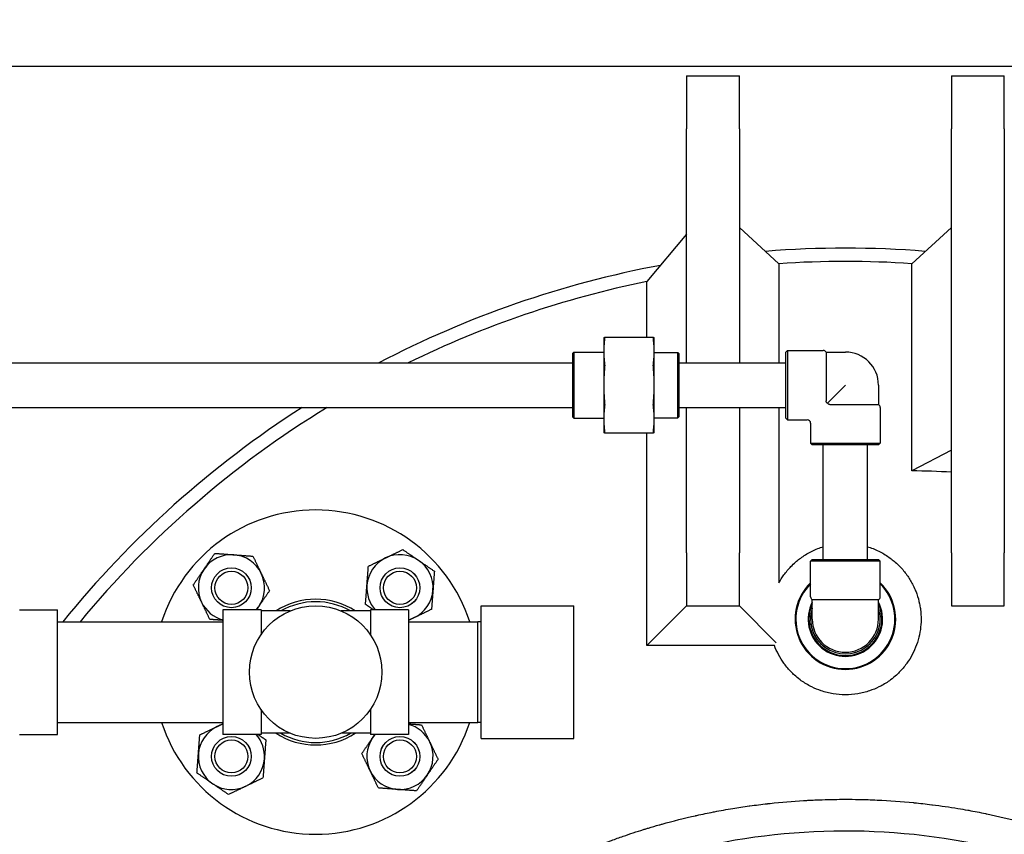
# Model space of a CAD drawing. Header units: inches. Extents: x 18 to 846, y -44 to 561.
# Tile 109 of 256: x 120 to 138, y 241 to 256. Entities that reach past the tile are written whole.
import ezdxf

# ---------------------------------------------------------------- set-up
doc = ezdxf.new("R2010")
doc.units = ezdxf.units.IN
doc.header["$LTSCALE"] = 24
doc.header["$MEASUREMENT"] = 0
doc.layers.add('Dimension (ANSI)', color=7, linetype='Continuous', lineweight=25)
doc.layers.add('Visible (ANSI)', color=7, linetype='Continuous', lineweight=30)
doc.styles.add('Note Text (ANSI)', font='tahoma.ttf')
doc.dimstyles.new('SB Fraction-16 (ANSI)', dxfattribs={"dimscale": 24, "dimtxt": 0.125, "dimasz": 0.098425, "dimexe": 0.125, "dimexo": 0.0625, "dimgap": 0.031496, "dimtad": 0, "dimtih": 1, "dimtoh": 1, "dimdec": 4, "dimrnd": 1e-08, "dimzin": 0, "dimdsep": 46, "dimlunit": 5, "dimtxsty": 'Note Text (ANSI)', "dimcen": 0.09, "dimdle": 0.393701, "dimclrd": 256, "dimclre": 256, "dimclrt": 256, "dimadec": 0, "dimazin": 3, "dimtfac": 0.96, "dimtofl": 0, "dimtmove": 0, "dimatfit": 3, "dimfxl": 1, "dimfrac": 2, "dimtolj": 1, "dimtzin": 12, "dimlwd": -1, "dimlwe": -1, "dimarcsym": 0})

# ---------------------------------------------------------------- blocks, each defined once
blk = doc.blocks.new('*D15')
at = {"layer": 'Defpoints', "color": 0, "transparency": 16777216}
for p in [(120.789, 378.582), (45.556, 94.87), (90.664, 94.87)]:
    blk.add_point(p, dxfattribs=at)
at = {"layer": 'Dimension (ANSI)', "transparency": 16777216}
for p, q in [((119.289, 378.582), (42.556, 378.582)), ((45.556, 376.219), (45.556, 240.375)), ((45.556, 97.232), (45.556, 235.076)), ((89.164, 94.87), (42.556, 94.87))]:
    blk.add_line(p, q, dxfattribs=at)
for points in [[(45.162, 376.219), (45.95, 376.219), (45.556, 378.582)], [(45.162, 97.232), (45.95, 97.232), (45.556, 94.87)]]:
    blk.add_solid(points, dxfattribs=at)
at = {"layer": 'Dimension (ANSI)', "transparency": 16777216, "insert": (36.416, 239.62), "char_height": 3, "attachment_point": 1, "style": 'Note Text (ANSI)'}
blk.add_mtext('\\A1;283 11/16', dxfattribs=at)

msp = doc.modelspace()

# ---------------------------------------------------------------- linework, layer by layer
at = {"layer": 'Visible (ANSI)'}
for p, q in [((111.16374, 255.0815), (159.16374, 255.0815)), ((132.16374, 254.894), (132.16374, 253.894)), ((132.16374, 254.894), (133.16374, 254.894)), ((133.16374, 253.894), (133.16374, 254.894)), ((137.16374, 254.894), (137.16374, 253.894)), ((137.16374, 254.894), (138.16374, 254.894)), ((138.16374, 253.894), (138.16374, 254.894)), ((132.16374, 249.479), (132.16374, 253.894)), ((133.16374, 253.894), (133.16374, 249.479)), ((137.16374, 245.894), (137.16374, 253.894)), ((138.16374, 253.894), (138.16374, 245.894)), ((132.16374, 251.90709), (131.41851, 251.01615)), ((133.16374, 252.03644), (133.90897, 251.35197)), ((137.16374, 252.03574), (136.41951, 251.3519)), ((136.41951, 247.44432), (136.41951, 251.3519)), ((131.41851, 249.95902), (131.41851, 251.01615)), ((130.60224, 249.959), (130.60224, 249.6954)), ((131.53986, 249.959), (130.61712, 249.959)), ((131.55474, 249.6954), (131.55474, 249.959)), ((130.01874, 249.66317), (130.03958, 249.684)), ((130.01874, 248.45484), (130.01874, 249.66317)), ((130.03958, 249.684), (130.03958, 248.434)), ((130.03958, 249.684), (130.60224, 249.684)), ((130.60224, 249.6954), (130.60224, 249.059)), ((131.55474, 249.059), (131.55474, 249.6954)), ((131.55474, 249.67775), (131.99791, 249.67775)), ((131.99791, 248.44025), (131.99791, 249.67775)), ((132.01874, 249.65692), (131.99791, 249.67775)), ((132.01874, 249.65692), (132.01874, 248.46109)), ((134.03874, 249.684), (134.06999, 249.71525)), ((134.03874, 248.434), (134.03874, 249.684)), ((134.06999, 249.71525), (134.06999, 248.40275)), ((134.06999, 249.71525), (134.74424, 249.71525)), ((134.79837, 249.684), (134.79837, 248.76258)), ((134.79837, 249.684), (135.16374, 249.684)), ((115.09924, 249.479), (130.01874, 249.479)), ((132.01874, 249.479), (134.03874, 249.479)), ((130.60224, 249.059), (130.60224, 248.42261)), ((131.55474, 248.42261), (131.55474, 249.059)), ((135.16374, 249.059), (134.82436, 248.71962)), ((135.78874, 249.059), (135.78874, 248.69363)), ((115.09924, 248.639), (130.01874, 248.639)), ((132.01874, 248.639), (134.03874, 248.639)), ((132.16374, 245.894), (132.16374, 248.639)), ((133.16374, 248.639), (133.16374, 245.894)), ((133.90897, 248.639), (133.90897, 245.32759)), ((134.86732, 248.69363), (135.78874, 248.69363)), ((135.81999, 248.6395), (135.81999, 247.96525)), ((130.01874, 248.45484), (130.03958, 248.434)), ((130.03958, 248.434), (130.60224, 248.434)), ((130.60224, 248.42261), (130.60224, 248.159)), ((131.55474, 248.44025), (131.99791, 248.44025)), ((131.55474, 248.159), (131.55474, 248.42261)), ((132.01874, 248.46109), (131.99791, 248.44025)), ((134.03874, 248.434), (134.06999, 248.40275)), ((134.06999, 248.40275), (134.44499, 248.40275)), ((134.50749, 248.34025), (134.50749, 247.96525)), ((130.61712, 248.159), (131.53986, 248.159)), ((131.41851, 244.14877), (131.41851, 248.15902)), ((134.50749, 247.96525), (135.81999, 247.96525)), ((134.53874, 247.934), (134.50749, 247.96525)), ((135.78874, 247.934), (135.81999, 247.96525)), ((135.78874, 247.934), (134.53874, 247.934)), ((134.74374, 245.769), (134.74374, 247.934)), ((135.58374, 245.769), (135.58374, 247.934)), ((137.16374, 247.83538), (136.41951, 247.44432)), ((132.16374, 245.894), (132.16374, 244.894)), ((133.16374, 244.894), (133.16374, 245.894)), ((134.53874, 245.769), (134.50749, 245.73775)), ((135.81999, 245.73775), (134.50749, 245.73775)), ((134.50749, 245.0635), (134.50749, 245.73775)), ((134.53874, 245.769), (135.78874, 245.769)), ((135.78874, 245.769), (135.81999, 245.73775)), ((135.81999, 245.0635), (135.81999, 245.73775)), ((137.16374, 245.894), (137.16374, 244.894)), ((138.16374, 244.894), (138.16374, 245.894)), ((135.78874, 245.00938), (134.53874, 245.00938)), ((134.53874, 244.644), (134.53874, 245.00938)), ((135.78874, 244.644), (135.78874, 245.00938)), ((119.57074, 244.8195), (120.28874, 244.8195)), ((120.28874, 242.4685), (120.28874, 244.8195)), ((123.41374, 244.8195), (123.41374, 242.4685)), ((124.13174, 244.8195), (123.41374, 244.8195)), ((124.13174, 244.8195), (124.13174, 244.34932)), ((124.68214, 244.7975), (124.13174, 244.7975)), ((126.19574, 244.7975), (125.64534, 244.7975)), ((126.19574, 244.8195), (126.19574, 244.34932)), ((126.91374, 244.8195), (126.19574, 244.8195)), ((126.91374, 244.8195), (126.91374, 242.4685)), ((128.28874, 242.394), (128.28874, 244.894)), ((128.28874, 244.894), (130.03874, 244.894)), ((130.03874, 242.394), (130.03874, 244.894)), ((132.16374, 244.894), (131.41851, 244.14877)), ((132.16374, 244.894), (133.16374, 244.894)), ((133.16374, 244.894), (133.85912, 244.19862)), ((137.16374, 244.894), (138.16374, 244.894)), ((120.28874, 244.594), (123.41374, 244.594)), ((126.91374, 244.594), (128.22624, 244.594)), ((128.22624, 242.694), (128.22624, 244.594)), ((128.28874, 244.59237), (128.22624, 244.594)), ((133.82341, 244.14877), (131.41851, 244.14877)), ((124.13174, 242.93868), (124.13174, 242.4685)), ((126.19574, 242.93868), (126.19574, 242.4685)), ((120.28874, 242.694), (123.41374, 242.694)), ((126.91374, 242.694), (128.22624, 242.694)), ((128.28874, 242.69564), (128.22624, 242.694)), ((119.57074, 242.4685), (120.28874, 242.4685)), ((124.13174, 242.4685), (123.41374, 242.4685)), ((124.68214, 242.4905), (124.13174, 242.4905)), ((126.19574, 242.4905), (125.64534, 242.4905)), ((126.91374, 242.4685), (126.19574, 242.4685)), ((128.28874, 242.394), (130.03874, 242.394))]:
    msp.add_line(p, q, dxfattribs=at)
for centre, radius in [((123.57275, 245.23499), 0.37513), ((123.57275, 245.23499), 0.375), ((123.57275, 245.23499), 0.3125), ((126.75473, 245.23499), 0.37513), ((126.75473, 245.23499), 0.375), ((126.75473, 245.23499), 0.3125), ((125.16374, 243.644), 1.25), ((123.57275, 242.05301), 0.37513), ((123.57275, 242.05301), 0.375), ((126.75473, 242.05301), 0.37513), ((126.75473, 242.05301), 0.375), ((123.57275, 242.05301), 0.3125), ((126.75473, 242.05301), 0.3125)]:
    msp.add_circle(centre, radius, dxfattribs=at)
for centre, radius, start, end in [((135.16374, 232.644), 19, 85.446534, 94.550778), ((135.16374, 232.644), 19, 85.446534, 94.550778), ((135.16374, 232.644), 19, 100.586134, 117.618662), ((135.16374, 232.644), 19, 100.586134, 117.618662), ((135.16374, 232.644), 18.75, 86.159793, 93.837155), ((135.16374, 232.644), 18.75, 101.52209, 116.120948), ((134.74424, 249.65275), 0.0625, 30, 90), ((135.16374, 249.059), 0.625, 0, 90), ((135.16374, 232.644), 19, 122.664844, 141.027496), ((135.16374, 232.644), 19, 122.664844, 141.027496), ((135.16374, 232.644), 18.75, 121.4532, 140.406741), ((135.75749, 248.6395), 0.0625, 0, 60), ((134.44499, 248.34025), 0.0625, 0, 90), ((125.16374, 243.644), 3.06, 18.086805, 161.913195), ((123.57275, 245.23499), 0.625, 85.713388, 145.713388), ((123.57275, 245.23499), 0.625, 25.713388, 85.713388), ((126.75473, 245.23499), 0.625, 115.713388, 175.713388), ((126.75473, 245.23499), 0.625, 55.713388, 115.713388), ((126.75473, 245.23499), 0.625, 355.713388, 55.713388), ((123.57275, 245.23499), 0.625, 145.713388, 205.713388), ((123.57275, 245.23499), 0.625, 325.713388, 25.713388), ((126.75473, 245.23499), 0.625, 175.713388, 221.665788), ((126.75473, 245.23499), 0.625, 295.713388, 355.713388), ((135.16374, 244.644), 0.95, 133.692635, 46.307365), ((135.16374, 244.644), 0.93437, 134.615137, 45.384863), ((125.16374, 243.644), 1.375, 57.025101, 122.974899), ((134.56999, 245.0635), 0.0625, 180, 240), ((135.75749, 245.0635), 0.0625, 300, 0), ((123.57275, 245.23499), 0.625, 205.713388, 255.261041), ((123.57275, 245.23499), 0.625, 318.334212, 325.713388), ((125.16374, 243.644), 1.32834, 60.270448, 119.729552), ((135.16374, 244.644), 0.70312, 152.733956, 27.266044), ((135.16374, 244.644), 0.6875, 155.380023, 24.619977), ((135.16374, 244.644), 0.6575, 161.910074, 18.089926), ((135.16374, 244.644), 0.65625, 162.24721, 17.75279), ((126.75473, 245.23499), 0.625, 284.738959, 295.713388), ((135.16374, 244.644), 0.625, 180, 0), ((125.16374, 243.644), 3.06, 198.086805, 341.913195), ((123.57275, 242.05301), 0.625, 115.713388, 175.713388), ((123.57275, 242.05301), 0.625, 104.738959, 115.713388), ((126.75473, 242.05301), 0.625, 25.713388, 75.261041), ((123.57275, 242.05301), 0.625, 355.713388, 41.665788), ((125.16374, 243.644), 1.375, 237.025101, 302.974899), ((125.16374, 243.644), 1.32834, 240.270448, 299.729552), ((126.75473, 242.05301), 0.625, 145.713388, 205.713388), ((126.75473, 242.05301), 0.625, 138.334212, 145.713388), ((126.75473, 242.05301), 0.625, 325.713388, 25.713388), ((123.57275, 242.05301), 0.625, 175.713388, 235.713388), ((123.57275, 242.05301), 0.625, 295.713388, 355.713388), ((126.75473, 242.05301), 0.625, 205.713388, 265.713388), ((126.75473, 242.05301), 0.625, 265.713388, 325.713388), ((123.57275, 242.05301), 0.625, 235.713388, 295.713388)]:
    msp.add_arc(centre, radius, start, end, dxfattribs=at)
for points, knots in [([(133.90897, 251.35197), (133.90897, 251.35197), (133.90897, 251.30128), (133.90897, 251.10203), (133.90897, 250.95311), (133.90897, 250.43533), (133.90897, 249.99073), (133.90897, 249.47901)], [-34.06741351, -34.06741351, -34.06741351, -34.06741351, -29.9596097, -29.9596097, -25.75966973, -25.75966973, -18.45649914, -18.45649914, -18.45649914, -18.45649914]), ([(130.61712, 249.959), (130.61862, 249.959), (130.61935, 249.95555), (130.61935, 249.94343), (130.61862, 249.93413), (130.61712, 249.92239)], [1.292675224, 1.292675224, 1.292675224, 1.292675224, 1.413350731, 1.413350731, 1.534026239, 1.534026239, 1.534026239, 1.534026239]), ([(131.53986, 249.92239), (131.53837, 249.93413), (131.53763, 249.94343), (131.53763, 249.95555), (131.53837, 249.959), (131.53986, 249.959)], [0.414702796, 0.414702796, 0.414702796, 0.414702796, 0.535378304, 0.535378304, 0.656053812, 0.656053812, 0.656053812, 0.656053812]), ([(130.61712, 249.46841), (130.61862, 249.45667), (130.61935, 249.44248), (130.61935, 249.41322), (130.61862, 249.39662), (130.61712, 249.38002)], [1.292675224, 1.292675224, 1.292675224, 1.292675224, 1.413350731, 1.413350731, 1.534026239, 1.534026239, 1.534026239, 1.534026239]), ([(131.53986, 249.38002), (131.53837, 249.39662), (131.53763, 249.41322), (131.53763, 249.44248), (131.53837, 249.45667), (131.53986, 249.46841)], [0.414702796, 0.414702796, 0.414702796, 0.414702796, 0.535378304, 0.535378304, 0.656053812, 0.656053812, 0.656053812, 0.656053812]), ([(130.61712, 248.73799), (130.61862, 248.72139), (130.61935, 248.70478), (130.61935, 248.67552), (130.61862, 248.66134), (130.61712, 248.6496)], [1.292675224, 1.292675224, 1.292675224, 1.292675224, 1.413350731, 1.413350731, 1.534026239, 1.534026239, 1.534026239, 1.534026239]), ([(131.53986, 248.6496), (131.53837, 248.66134), (131.53763, 248.67552), (131.53763, 248.70478), (131.53837, 248.72139), (131.53986, 248.73799)], [0.414702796, 0.414702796, 0.414702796, 0.414702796, 0.535378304, 0.535378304, 0.656053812, 0.656053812, 0.656053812, 0.656053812]), ([(134.82436, 248.71962), (134.82335, 248.72046), (134.82236, 248.7213), (134.81753, 248.72555), (134.81347, 248.72957), (134.807, 248.73722), (134.80427, 248.74115), (134.79911, 248.75211), (134.79837, 248.75797), (134.79837, 248.76258)], [-0.100035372, -0.100035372, -0.100035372, -0.100035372, -0.093175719, -0.093175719, -0.06597253, -0.06597253, -0.039834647, -0.039834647, 0, 0, 0, 0]), ([(134.86732, 248.69363), (134.8642, 248.69363), (134.86111, 248.69399), (134.85509, 248.69543), (134.85222, 248.69648), (134.84512, 248.7), (134.84121, 248.70282), (134.83349, 248.70951), (134.82874, 248.7143), (134.82436, 248.71962)], [-0.251093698, -0.251093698, -0.251093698, -0.251093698, -0.216806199, -0.216806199, -0.183024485, -0.183024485, -0.13062137, -0.13062137, -0.074070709, -0.074070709, -0.074070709, -0.074070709]), ([(130.61712, 248.19561), (130.61862, 248.18388), (130.61935, 248.17458), (130.61935, 248.16246), (130.61862, 248.159), (130.61712, 248.159)], [1.292675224, 1.292675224, 1.292675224, 1.292675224, 1.413350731, 1.413350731, 1.534026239, 1.534026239, 1.534026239, 1.534026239]), ([(131.53986, 248.159), (131.53837, 248.159), (131.53763, 248.16246), (131.53763, 248.17458), (131.53837, 248.18388), (131.53986, 248.19561)], [0.414702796, 0.414702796, 0.414702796, 0.414702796, 0.535378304, 0.535378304, 0.656053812, 0.656053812, 0.656053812, 0.656053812]), ([(133.90898, 245.32759), (133.93672, 245.37846), (133.96837, 245.42904), (134.00269, 245.47688), (134.04227, 245.53207), (134.08783, 245.58691), (134.1366, 245.63734), (134.1641, 245.66578), (134.19353, 245.69381), (134.22439, 245.72073), (134.24821, 245.74152), (134.27285, 245.76161), (134.29797, 245.78074), (134.35545, 245.82452), (134.41919, 245.86588), (134.48502, 245.90141), (134.55108, 245.93707), (134.62294, 245.96885), (134.6959, 245.99413), (134.71165, 245.99959), (134.72762, 246.00481), (134.74376, 246.00976)], [0.823380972, 0.823380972, 0.823380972, 0.823380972, 0.842849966, 0.842849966, 0.842849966, 0.865309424, 0.865309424, 0.865309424, 0.877975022, 0.877975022, 0.877975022, 0.887751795, 0.887751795, 0.887751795, 0.91012912, 0.91012912, 0.91012912, 0.932587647, 0.932587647, 0.932587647, 0.937437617, 0.937437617, 0.937437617, 0.937437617]), ([(135.58372, 246.00976), (135.59994, 246.00479), (135.61598, 245.99955), (135.63181, 245.99406), (135.7048, 245.96875), (135.77664, 245.93696), (135.84282, 245.90122), (135.90893, 245.86551), (135.97287, 245.82396), (136.03045, 245.78002), (136.05522, 245.76113), (136.07952, 245.7413), (136.10303, 245.72079), (136.13413, 245.69367), (136.16384, 245.66534), (136.19159, 245.63661), (136.24048, 245.58598), (136.28596, 245.53113), (136.32558, 245.47578), (136.36528, 245.42034), (136.40139, 245.36119), (136.43194, 245.30235), (136.44963, 245.26826), (136.46606, 245.23322), (136.48094, 245.19783), (136.4919, 245.17177), (136.50202, 245.14552), (136.51124, 245.11939), (136.5331, 245.05742), (136.55077, 244.99337), (136.56369, 244.93015), (136.56955, 244.90148), (136.57455, 244.8725), (136.57865, 244.84346), (136.58365, 244.80793), (136.5873, 244.77232), (136.5896, 244.73708), (136.58976, 244.73456), (136.58992, 244.73205), (136.59007, 244.72953), (136.59381, 244.66723), (136.59343, 244.60415), (136.58901, 244.54225), (136.58437, 244.47723), (136.57519, 244.41212), (136.56176, 244.34859), (136.54817, 244.28423), (136.52993, 244.22023), (136.50758, 244.15838), (136.48487, 244.09552), (136.45748, 244.03368), (136.42594, 243.97422), (136.39587, 243.91756), (136.36178, 243.86259), (136.32415, 243.81023), (136.32175, 243.80689), (136.31934, 243.80356), (136.31691, 243.80024), (136.27569, 243.74391), (136.22998, 243.69014), (136.18039, 243.63993), (136.16326, 243.62258), (136.14562, 243.60561), (136.12755, 243.58911), (136.09239, 243.55698), (136.05554, 243.52654), (136.01717, 243.49797), (135.95829, 243.45412), (135.8956, 243.41452), (135.8299, 243.3799), (135.8189, 243.3741), (135.8078, 243.36843), (135.79662, 243.36291), (135.7399, 243.33489), (135.68121, 243.31059), (135.62108, 243.29028), (135.5483, 243.26569), (135.47307, 243.24684), (135.39666, 243.23422), (135.32008, 243.22157), (135.2418, 243.21511), (135.16374, 243.21511)], [0.017634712, 0.017634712, 0.017634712, 0.017634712, 0.022507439, 0.022507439, 0.022507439, 0.044983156, 0.044983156, 0.044983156, 0.067441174, 0.067441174, 0.067441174, 0.077099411, 0.077099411, 0.077099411, 0.089871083, 0.089871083, 0.089871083, 0.112369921, 0.112369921, 0.112369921, 0.134909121, 0.134909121, 0.134909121, 0.147966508, 0.147966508, 0.147966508, 0.157579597, 0.157579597, 0.157579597, 0.18037801, 0.18037801, 0.18037801, 0.190712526, 0.190712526, 0.190712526, 0.203350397, 0.203350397, 0.203350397, 0.204251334, 0.204251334, 0.204251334, 0.226570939, 0.226570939, 0.226570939, 0.250019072, 0.250019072, 0.250019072, 0.273769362, 0.273769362, 0.273769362, 0.297910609, 0.297910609, 0.297910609, 0.320920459, 0.320920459, 0.320920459, 0.322388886, 0.322388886, 0.322388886, 0.347302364, 0.347302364, 0.347302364, 0.355911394, 0.355911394, 0.355911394, 0.372667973, 0.372667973, 0.372667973, 0.398383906, 0.398383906, 0.398383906, 0.402691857, 0.402691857, 0.402691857, 0.424553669, 0.424553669, 0.424553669, 0.451016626, 0.451016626, 0.451016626, 0.477535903, 0.477535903, 0.477535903, 0.477535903]), ([(135.16374, 243.21511), (135.08567, 243.21511), (135.00738, 243.22157), (134.93082, 243.23422), (134.85442, 243.24684), (134.77912, 243.2657), (134.70636, 243.29029), (134.64627, 243.31059), (134.58754, 243.33491), (134.53086, 243.36291), (134.51962, 243.36846), (134.50846, 243.37416), (134.49738, 243.38), (134.43144, 243.41476), (134.36845, 243.4546), (134.30946, 243.4986), (134.27147, 243.52694), (134.23486, 243.5572), (134.19995, 243.58909), (134.18163, 243.60583), (134.16378, 243.62302), (134.14643, 243.6406), (134.09686, 243.69086), (134.05114, 243.74471), (134.00991, 243.80115), (134.0077, 243.80417), (134.00551, 243.80719), (134.00333, 243.81023), (133.96542, 243.86299), (133.93108, 243.91845), (133.9009, 243.97544), (133.87129, 244.03138), (133.84531, 244.08951), (133.82341, 244.14877)], [0.477535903, 0.477535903, 0.477535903, 0.477535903, 0.504057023, 0.504057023, 0.504057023, 0.53052455, 0.53052455, 0.53052455, 0.552379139, 0.552379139, 0.552379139, 0.556714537, 0.556714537, 0.556714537, 0.582528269, 0.582528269, 0.582528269, 0.599155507, 0.599155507, 0.599155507, 0.607881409, 0.607881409, 0.607881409, 0.632817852, 0.632817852, 0.632817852, 0.634151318, 0.634151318, 0.634151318, 0.657326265, 0.657326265, 0.657326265, 0.680074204, 0.680074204, 0.680074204, 0.680074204]), ([(124.5642, 232.644), (124.5642, 232.88881), (124.57715, 233.13565), (124.60261, 233.37886), (124.61053, 233.45451), (124.61966, 233.52991), (124.62998, 233.60505), (124.63064, 233.60991), (124.63131, 233.61476), (124.63199, 233.61961), (124.65478, 233.78308), (124.68321, 233.94533), (124.71711, 234.10618), (124.73192, 234.17643), (124.7478, 234.24658), (124.76474, 234.31651), (124.76656, 234.32402), (124.76839, 234.33153), (124.77024, 234.33904), (124.78763, 234.40985), (124.8061, 234.48042), (124.82561, 234.55064), (124.82796, 234.55911), (124.83033, 234.56756), (124.83271, 234.57602), (124.84185, 234.60848), (124.85122, 234.64087), (124.8608, 234.67316), (124.87471, 234.72001), (124.88906, 234.76667), (124.90385, 234.8131), (124.92515, 234.87996), (124.94746, 234.94666), (124.97072, 235.01307), (124.97432, 235.02335), (124.97795, 235.03363), (124.9816, 235.0439), (125.00506, 235.10994), (125.02947, 235.17567), (125.05476, 235.24096), (125.05901, 235.25195), (125.0633, 235.26292), (125.0676, 235.27389), (125.09695, 235.34861), (125.12744, 235.42272), (125.15897, 235.49603), (125.18677, 235.56069), (125.21552, 235.62508), (125.24519, 235.68912), (125.2507, 235.70103), (125.25625, 235.71292), (125.26183, 235.7248), (125.29083, 235.78658), (125.32068, 235.84801), (125.35133, 235.90904), (125.35754, 235.9214), (125.36378, 235.93375), (125.37006, 235.94607), (125.40523, 236.01518), (125.44145, 236.08378), (125.47859, 236.15169), (125.51315, 236.21487), (125.54856, 236.27755), (125.58478, 236.33971), (125.59244, 236.35285), (125.60014, 236.36596), (125.60787, 236.37906), (125.64182, 236.43656), (125.67648, 236.49359), (125.71181, 236.55016), (125.72013, 236.56349), (125.7285, 236.57679), (125.7369, 236.59006), (125.77622, 236.65222), (125.81636, 236.71379), (125.85728, 236.77475), (125.89922, 236.83724), (125.94206, 236.89921), (125.98572, 236.96058), (125.99524, 236.97396), (126.00481, 236.98732), (126.01441, 237.00065), (126.05309, 237.05435), (126.09241, 237.10758), (126.1323, 237.16029), (126.14243, 237.17367), (126.1526, 237.18703), (126.1628, 237.20034), (126.20375, 237.25378), (126.24529, 237.30668), (126.28736, 237.35898), (126.3386, 237.42269), (126.39083, 237.48577), (126.44396, 237.54813), (126.45519, 237.56131), (126.46646, 237.57446), (126.47777, 237.58757), (126.52088, 237.63757), (126.56455, 237.68707), (126.60872, 237.73603), (126.61302, 237.7408), (126.61733, 237.74557), (126.62164, 237.75032), (126.62907, 237.75852), (126.63651, 237.7667), (126.64397, 237.77487), (126.68348, 237.81815), (126.72336, 237.86099), (126.76358, 237.90335), (126.84425, 237.98833), (126.92683, 238.07199), (127.01093, 238.154), (127.02354, 238.1663), (127.03619, 238.17856), (127.04887, 238.19079), (127.11569, 238.25521), (127.18342, 238.31857), (127.25187, 238.38075), (127.26142, 238.38942), (127.27099, 238.39808), (127.28057, 238.40671), (127.28402, 238.40982), (127.28747, 238.41292), (127.29092, 238.41602), (127.33215, 238.45306), (127.37374, 238.48976), (127.41567, 238.52613), (127.52824, 238.62375), (127.64327, 238.7189), (127.76006, 238.81112), (127.77358, 238.8218), (127.78713, 238.83245), (127.8007, 238.84305), (127.81126, 238.8513), (127.82183, 238.85952), (127.83241, 238.86772), (127.89651, 238.91739), (127.96127, 238.9663), (128.02661, 239.01443), (128.04025, 239.02447), (128.05391, 239.03448), (128.0676, 239.04446), (128.18168, 239.12761), (128.29748, 239.20835), (128.41455, 239.28649), (128.47026, 239.32367), (128.52638, 239.36035), (128.58286, 239.3965), (128.59646, 239.40521), (128.61008, 239.41388), (128.62372, 239.42252), (128.70576, 239.47449), (128.78853, 239.52534), (128.87187, 239.575), (128.88537, 239.58305), (128.89889, 239.59106), (128.91241, 239.59904), (128.94907, 239.62066), (128.98583, 239.64205), (129.02268, 239.66321), (129.16968, 239.7476), (129.31903, 239.82873), (129.4699, 239.90629), (129.48288, 239.91297), (129.49588, 239.91962), (129.50888, 239.92624), (129.52786, 239.9359), (129.54686, 239.94551), (129.56588, 239.95505), (129.59496, 239.96965), (129.6241, 239.98412), (129.65327, 239.99845), (129.69478, 240.01883), (129.73643, 240.03897), (129.77821, 240.05886), (129.79077, 240.06484), (129.80335, 240.07079), (129.81593, 240.07673), (129.97671, 240.15254), (130.13941, 240.22464), (130.30324, 240.29281), (130.33557, 240.30627), (130.36797, 240.31958), (130.40044, 240.33275), (130.41205, 240.33747), (130.42367, 240.34216), (130.4353, 240.34683), (130.5275, 240.38389), (130.6202, 240.41979), (130.71332, 240.45452), (130.72439, 240.45865), (130.73547, 240.46276), (130.74655, 240.46686), (130.82066, 240.49425), (130.89502, 240.52089), (130.96957, 240.54678), (131.09625, 240.59078), (131.22375, 240.63269), (131.35185, 240.67247), (131.36165, 240.67551), (131.37145, 240.67854), (131.38126, 240.68156), (131.40225, 240.68802), (131.42326, 240.69443), (131.44429, 240.70078), (131.51247, 240.72137), (131.58082, 240.74136), (131.6493, 240.76074), (131.65848, 240.76335), (131.66767, 240.76594), (131.67686, 240.76852), (131.68594, 240.77106), (131.69503, 240.7736), (131.70411, 240.77613), (131.91354, 240.83439), (132.12468, 240.88718), (132.33677, 240.93445), (132.33766, 240.93465), (132.33855, 240.93485), (132.33944, 240.93504), (132.34608, 240.93652), (132.35273, 240.938), (132.35938, 240.93947), (132.46297, 240.96236), (132.56687, 240.98395), (132.67102, 241.00424), (132.67774, 241.00555), (132.68446, 241.00685), (132.69119, 241.00815), (132.80647, 241.03042), (132.92205, 241.05109), (133.03784, 241.07018), (133.14049, 241.08709), (133.24338, 241.10277), (133.34643, 241.11721), (133.3514, 241.11791), (133.35636, 241.1186), (133.36133, 241.11929), (133.46971, 241.13435), (133.57828, 241.14803), (133.68695, 241.16033), (133.69101, 241.16079), (133.69507, 241.16125), (133.69912, 241.16171), (133.71371, 241.16335), (133.7283, 241.16496), (133.74289, 241.16655), (133.95332, 241.18946), (134.16438, 241.20725), (134.37579, 241.21994), (134.37797, 241.22007), (134.38014, 241.2202), (134.38231, 241.22033), (134.40563, 241.22171), (134.42896, 241.22304), (134.45229, 241.2243), (134.54252, 241.22919), (134.63295, 241.23315), (134.72347, 241.23618), (134.7247, 241.23622), (134.72593, 241.23626), (134.72715, 241.2363), (134.87259, 241.24113), (135.01825, 241.24354), (135.16374, 241.24354)], [0.713977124, 0.713977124, 0.713977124, 0.713977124, 0.725846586, 0.725846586, 0.725846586, 0.729538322, 0.729538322, 0.729538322, 0.729776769, 0.729776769, 0.729776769, 0.737811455, 0.737811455, 0.737811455, 0.741320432, 0.741320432, 0.741320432, 0.741697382, 0.741697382, 0.741697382, 0.745252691, 0.745252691, 0.745252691, 0.745681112, 0.745681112, 0.745681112, 0.747326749, 0.747326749, 0.747326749, 0.749713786, 0.749713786, 0.749713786, 0.753150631, 0.753150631, 0.753150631, 0.753682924, 0.753682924, 0.753682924, 0.7571058, 0.7571058, 0.7571058, 0.757681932, 0.757681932, 0.757681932, 0.761608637, 0.761608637, 0.761608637, 0.765071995, 0.765071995, 0.765071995, 0.765715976, 0.765715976, 0.765715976, 0.769063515, 0.769063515, 0.769063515, 0.769741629, 0.769741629, 0.769741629, 0.773542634, 0.773542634, 0.773542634, 0.777079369, 0.777079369, 0.777079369, 0.777827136, 0.777827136, 0.777827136, 0.781110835, 0.781110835, 0.781110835, 0.781884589, 0.781884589, 0.781884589, 0.78550723, 0.78550723, 0.78550723, 0.789220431, 0.789220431, 0.789220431, 0.790030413, 0.790030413, 0.790030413, 0.793293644, 0.793293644, 0.793293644, 0.794122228, 0.794122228, 0.794122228, 0.797447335, 0.797447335, 0.797447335, 0.80149702, 0.80149702, 0.80149702, 0.802353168, 0.802353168, 0.802353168, 0.805616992, 0.805616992, 0.805616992, 0.805934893, 0.805934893, 0.805934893, 0.806482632, 0.806482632, 0.806482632, 0.809385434, 0.809385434, 0.809385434, 0.81520909, 0.81520909, 0.81520909, 0.816082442, 0.816082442, 0.816082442, 0.820684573, 0.820684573, 0.820684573, 0.821326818, 0.821326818, 0.821326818, 0.821557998, 0.821557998, 0.821557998, 0.824318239, 0.824318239, 0.824318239, 0.831729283, 0.831729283, 0.831729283, 0.832587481, 0.832587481, 0.832587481, 0.833255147, 0.833255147, 0.833255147, 0.837297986, 0.837297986, 0.837297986, 0.838141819, 0.838141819, 0.838141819, 0.845175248, 0.845175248, 0.845175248, 0.848522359, 0.848522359, 0.848522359, 0.849328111, 0.849328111, 0.849328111, 0.854175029, 0.854175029, 0.854175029, 0.854960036, 0.854960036, 0.854960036, 0.857087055, 0.857087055, 0.857087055, 0.865571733, 0.865571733, 0.865571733, 0.86630193, 0.86630193, 0.86630193, 0.867367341, 0.867367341, 0.867367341, 0.868996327, 0.868996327, 0.868996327, 0.871313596, 0.871313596, 0.871313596, 0.872010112, 0.872010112, 0.872010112, 0.880909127, 0.880909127, 0.880909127, 0.882665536, 0.882665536, 0.882665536, 0.883293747, 0.883293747, 0.883293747, 0.88827426, 0.88827426, 0.88827426, 0.888866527, 0.888866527, 0.888866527, 0.892826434, 0.892826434, 0.892826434, 0.899554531, 0.899554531, 0.899554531, 0.900069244, 0.900069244, 0.900069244, 0.901171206, 0.901171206, 0.901171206, 0.904744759, 0.904744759, 0.904744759, 0.905224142, 0.905224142, 0.905224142, 0.905697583, 0.905697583, 0.905697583, 0.916611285, 0.916611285, 0.916611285, 0.916656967, 0.916656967, 0.916656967, 0.916999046, 0.916999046, 0.916999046, 0.922326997, 0.922326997, 0.922326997, 0.922670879, 0.922670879, 0.922670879, 0.928566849, 0.928566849, 0.928566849, 0.933794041, 0.933794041, 0.933794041, 0.934045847, 0.934045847, 0.934045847, 0.939541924, 0.939541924, 0.939541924, 0.939747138, 0.939747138, 0.939747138, 0.940484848, 0.940484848, 0.940484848, 0.951124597, 0.951124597, 0.951124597, 0.951233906, 0.951233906, 0.951233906, 0.952407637, 0.952407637, 0.952407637, 0.956947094, 0.956947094, 0.956947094, 0.957008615, 0.957008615, 0.957008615, 0.964301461, 0.964301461, 0.964301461, 0.964301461]), ([(135.16374, 241.24354), (135.2484, 241.24354), (135.33306, 241.24272), (135.4177, 241.24109), (135.4184, 241.24108), (135.41909, 241.24106), (135.41979, 241.24105), (135.53416, 241.23883), (135.64849, 241.23511), (135.76274, 241.22991), (135.7644, 241.22983), (135.76607, 241.22976), (135.76774, 241.22968), (135.99588, 241.2192), (136.22369, 241.20278), (136.45081, 241.18042), (136.45437, 241.18007), (136.45794, 241.17971), (136.4615, 241.17936), (136.57222, 241.16837), (136.68275, 241.15596), (136.79311, 241.14214), (136.79762, 241.14158), (136.80212, 241.14101), (136.80663, 241.14044), (136.96793, 241.12007), (137.12889, 241.09667), (137.28935, 241.07022)], [0.9643014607, 0.9643014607, 0.9643014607, 0.9643014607, 0.9685452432, 0.9685452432, 0.9685452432, 0.9685801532, 0.9685801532, 0.9685801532, 0.9743145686, 0.9743145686, 0.9743145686, 0.974398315, 0.974398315, 0.974398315, 0.9858494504, 0.9858494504, 0.9858494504, 0.9860292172, 0.9860292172, 0.9860292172, 0.9916117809, 0.9916117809, 0.9916117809, 0.9918398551, 0.9918398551, 0.9918398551, 1, 1, 1, 1]), ([(137.28935, 241.07022), (137.35059, 241.06013), (137.41178, 241.04959), (137.47289, 241.03861), (137.47915, 241.03749), (137.4854, 241.03636), (137.49166, 241.03522), (137.59792, 241.01596), (137.70397, 240.99535), (137.80976, 240.97339), (137.8168, 240.97193), (137.82384, 240.97046), (137.83088, 240.96899), (138.0535, 240.92238), (138.27496, 240.86978), (138.49475, 240.81117), (138.50333, 240.80888), (138.51192, 240.80658), (138.5205, 240.80427), (138.62797, 240.77537), (138.73504, 240.74502), (138.84165, 240.71324), (138.85104, 240.71044), (138.86042, 240.70764), (138.8698, 240.70482), (138.87445, 240.70342), (138.87911, 240.70201), (138.88376, 240.70061), (139.04355, 240.65235), (139.20229, 240.60086), (139.35979, 240.54613), (139.4141, 240.52726), (139.46831, 240.50799), (139.52242, 240.48831), (139.53347, 240.48429), (139.54452, 240.48026), (139.55556, 240.4762), (139.65617, 240.43928), (139.75641, 240.40096), (139.85617, 240.36124), (139.86786, 240.35658), (139.87955, 240.35191), (139.89123, 240.34721), (140.09936, 240.26358), (140.30541, 240.17386), (140.50863, 240.07811), (140.52116, 240.0722), (140.53367, 240.06628), (140.54617, 240.06033), (140.61836, 240.026), (140.69018, 239.99091), (140.7616, 239.95505), (140.78316, 239.94423), (140.80468, 239.93334), (140.82616, 239.92239), (140.83901, 239.91583), (140.85185, 239.90925), (140.86467, 239.90265), (141.01404, 239.82572), (141.16157, 239.74547), (141.30692, 239.66199), (141.35175, 239.63624), (141.39644, 239.61014), (141.44098, 239.5837), (141.45459, 239.57562), (141.46819, 239.56751), (141.48177, 239.55937), (141.56789, 239.50772), (141.65342, 239.45478), (141.73828, 239.40056), (141.75207, 239.39174), (141.76584, 239.3829), (141.7796, 239.37402), (141.96744, 239.25275), (142.15186, 239.12517), (142.33184, 238.99153), (142.34542, 238.98144), (142.35898, 238.97132), (142.37252, 238.96117), (142.45792, 238.89709), (142.5423, 238.83164), (142.62555, 238.76487), (142.6389, 238.75416), (142.65222, 238.74341), (142.66552, 238.73264), (142.7488, 238.66512), (142.83093, 238.59627), (142.91181, 238.52612), (142.95745, 238.48654), (143.0027, 238.44655), (143.04753, 238.40616), (143.09254, 238.36559), (143.13725, 238.32453), (143.18162, 238.28296), (143.19454, 238.27086), (143.20742, 238.25872), (143.22028, 238.24654), (143.29585, 238.17494), (143.37042, 238.10189), (143.44387, 238.02741), (143.45469, 238.01644), (143.46548, 238.00544), (143.47624, 237.99441)], [0, 0, 0, 0, 0.00311435, 0.00311435, 0.00311435, 0.00343311, 0.00343311, 0.00343311, 0.008849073, 0.008849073, 0.008849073, 0.009209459, 0.009209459, 0.009209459, 0.020610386, 0.020610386, 0.020610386, 0.021055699, 0.021055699, 0.021055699, 0.026633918, 0.026633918, 0.026633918, 0.027125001, 0.027125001, 0.027125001, 0.027368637, 0.027368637, 0.027368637, 0.035739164, 0.035739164, 0.035739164, 0.038625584, 0.038625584, 0.038625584, 0.039215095, 0.039215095, 0.039215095, 0.044587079, 0.044587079, 0.044587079, 0.045216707, 0.045216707, 0.045216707, 0.056436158, 0.056436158, 0.056436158, 0.057127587, 0.057127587, 0.057127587, 0.061119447, 0.061119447, 0.061119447, 0.062324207, 0.062324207, 0.062324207, 0.063044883, 0.063044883, 0.063044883, 0.071439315, 0.071439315, 0.071439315, 0.074028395, 0.074028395, 0.074028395, 0.074819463, 0.074819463, 0.074819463, 0.079835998, 0.079835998, 0.079835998, 0.080651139, 0.080651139, 0.080651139, 0.091784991, 0.091784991, 0.091784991, 0.092625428, 0.092625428, 0.092625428, 0.097928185, 0.097928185, 0.097928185, 0.098778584, 0.098778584, 0.098778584, 0.104106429, 0.104106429, 0.104106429, 0.107112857, 0.107112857, 0.107112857, 0.110131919, 0.110131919, 0.110131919, 0.111010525, 0.111010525, 0.111010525, 0.116174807, 0.116174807, 0.116174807, 0.116935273, 0.116935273, 0.116935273, 0.116935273]), ([(143.4762, 237.10106), (143.23932, 237.38442), (142.98073, 237.65449), (142.07727, 238.48284), (141.35385, 238.97926), (139.75325, 239.79757), (138.87298, 240.11528), (136.97868, 240.55375), (135.95976, 240.65984), (133.94451, 240.62461), (132.94827, 240.48724), (131.00964, 239.97212), (130.07098, 239.58525), (128.39396, 238.59823), (127.65265, 238.00148), (126.44732, 236.6588), (125.97563, 235.91779), (125.52871, 234.81722), (125.42573, 234.49864), (125.22563, 233.67253), (125.16374, 233.1583), (125.16374, 232.644)], [-2.56507173, -2.56507173, -2.56507173, -2.56507173, -2.43809371, -2.43809371, -2.15230182, -2.15230182, -1.86005026, -1.86005026, -1.54831825, -1.54831825, -1.24159364, -1.24159364, -0.92300776, -0.92300776, -0.60953006, -0.60953006, -0.30592245, -0.30592245, -0.18621098, -0.18621098, 0, 0, 0, 0])]:
    msp.add_open_spline(points, degree=3, knots=knots, dxfattribs=at)
for points, weights in [([(130.60224, 249.959), (130.60224, 249.959), (130.61712, 249.959)], [1, 1.04951712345, 1.06851824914]), ([(130.61712, 249.92239), (130.60224, 249.8055), (130.60224, 249.6954)], [1.06851824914, 1.04951712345, 1]), ([(131.53986, 249.959), (131.55474, 249.959), (131.55474, 249.959)], [1.06851824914, 1.04951712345, 1]), ([(131.55474, 249.6954), (131.55474, 249.8055), (131.53986, 249.92239)], [1, 1.04951712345, 1.06851824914]), ([(130.60224, 249.6954), (130.60224, 249.5853), (130.61712, 249.46841)], [1, 1.04951712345, 1.06851824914]), ([(131.53986, 249.46841), (131.55474, 249.5853), (131.55474, 249.6954)], [1.06851824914, 1.04951712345, 1]), ([(130.61712, 249.38002), (130.60224, 249.21471), (130.60224, 249.059)], [1.06851824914, 1.04951712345, 1]), ([(131.55474, 249.059), (131.55474, 249.21471), (131.53986, 249.38002)], [1, 1.04951712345, 1.06851824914]), ([(130.60224, 249.059), (130.60224, 248.9033), (130.61712, 248.73799)], [1, 1.04951712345, 1.06851824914]), ([(131.53986, 248.73799), (131.55474, 248.9033), (131.55474, 249.059)], [1.06851824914, 1.04951712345, 1]), ([(130.61712, 248.6496), (130.60224, 248.53271), (130.60224, 248.42261)], [1.06851824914, 1.04951712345, 1]), ([(131.55474, 248.42261), (131.55474, 248.53271), (131.53986, 248.6496)], [1, 1.04951712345, 1.06851824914]), ([(130.60224, 248.42261), (130.60224, 248.31251), (130.61712, 248.19561)], [1, 1.04951712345, 1.06851824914]), ([(131.53986, 248.19561), (131.55474, 248.31251), (131.55474, 248.42261)], [1.06851824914, 1.04951712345, 1]), ([(130.61712, 248.159), (130.60224, 248.159), (130.60224, 248.159)], [1.06851824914, 1.04951712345, 1]), ([(131.55474, 248.159), (131.55474, 248.159), (131.53986, 248.159)], [1, 1.04951712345, 1.06851824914]), ([(126.48356, 245.7981), (126.63445, 245.87076), (126.80868, 245.95466)], [1, 1.0379548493, 1]), ([(126.80868, 245.95466), (126.96845, 245.84573), (127.10682, 245.75139)], [1, 1.0379548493, 1]), ([(123.05636, 245.58708), (123.1507, 245.72544), (123.25963, 245.88522)], [1, 1.0379548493, 1]), ([(123.25963, 245.88522), (123.45247, 245.87076), (123.61947, 245.85824)], [1, 1.0379548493, 1]), ([(123.61947, 245.85824), (123.78647, 245.84573), (123.9793, 245.83127)], [1, 1.0379548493, 1]), ([(123.9793, 245.83127), (124.0632, 245.65705), (124.13586, 245.50616)], [1, 1.0379548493, 1]), ([(126.15845, 245.64154), (126.33268, 245.72544), (126.48356, 245.7981)], [1, 1.0379548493, 1]), ([(127.10682, 245.75139), (127.24518, 245.65705), (127.40496, 245.54811)], [1, 1.0379548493, 1]), ([(122.85308, 245.28894), (122.96202, 245.44871), (123.05636, 245.58708)], [1, 1.0379548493, 1]), ([(126.13148, 245.28171), (126.144, 245.44871), (126.15845, 245.64154)], [1, 1.0379548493, 1]), ([(127.40496, 245.54811), (127.3905, 245.35528), (127.37798, 245.18828)], [1, 1.0379548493, 1]), ([(124.13586, 245.50616), (124.20852, 245.35528), (124.29242, 245.18105)], [1, 1.0379548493, 1]), ([(123.00964, 244.96382), (122.93698, 245.11471), (122.85308, 245.28894)], [1, 1.0379548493, 1]), ([(124.29242, 245.18105), (124.18349, 245.02128), (124.08915, 244.88291)], [1, 1.0379548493, 1]), ([(126.10451, 244.92187), (126.11896, 245.11471), (126.13148, 245.28171)], [1, 1.0379548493, 1]), ([(127.37798, 245.18828), (127.36547, 245.02128), (127.35101, 244.82844)], [1, 1.0379548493, 1]), ([(123.1662, 244.63871), (123.0823, 244.81294), (123.00964, 244.96382)], [1, 1.0379548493, 1]), ([(124.08915, 244.88291), (124.06761, 244.85132), (124.04591, 244.8195)], [1, 1.00841736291, 1.01310123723]), ([(126.25466, 244.8195), (126.1835, 244.86802), (126.10451, 244.92187)], [1.01896049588, 1.01841062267, 1]), ([(127.35101, 244.82844), (127.17679, 244.74454), (127.0259, 244.67188)], [1, 1.0379548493, 1]), ([(123.41374, 244.62016), (123.29787, 244.62884), (123.1662, 244.63871)], [1.01666052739, 1.02560831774, 1]), ([(127.0259, 244.67188), (126.97037, 244.64514), (126.91374, 244.61787)], [1, 1.01364227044, 1.01747754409]), ([(122.97647, 242.45956), (123.1507, 242.54346), (123.30158, 242.61612)], [1, 1.0379548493, 1]), ([(123.30158, 242.61612), (123.35712, 242.64286), (123.41374, 242.67013)], [1, 1.01364227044, 1.01747754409]), ([(126.91374, 242.66785), (127.02961, 242.65916), (127.16128, 242.64929)], [1.01666052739, 1.02560831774, 1]), ([(127.16128, 242.64929), (127.24518, 242.47507), (127.31784, 242.32418)], [1, 1.0379548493, 1]), ([(122.9495, 242.09973), (122.96202, 242.26673), (122.97647, 242.45956)], [1, 1.0379548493, 1]), ([(124.07283, 242.4685), (124.14399, 242.41999), (124.22297, 242.36613)], [1.01896049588, 1.01841062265, 1]), ([(126.03506, 242.10695), (126.144, 242.26673), (126.23834, 242.40509)], [1, 1.0379548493, 1]), ([(126.23834, 242.40509), (126.25987, 242.43668), (126.28157, 242.4685)], [1, 1.00841736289, 1.01310123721]), ([(124.22297, 242.36613), (124.20852, 242.1733), (124.196, 242.0063)], [1, 1.0379548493, 1]), ([(127.31784, 242.32418), (127.3905, 242.1733), (127.4744, 241.99907)], [1, 1.0379548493, 1]), ([(122.92253, 241.73989), (122.93698, 241.93273), (122.9495, 242.09973)], [1, 1.0379548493, 1]), ([(126.19162, 241.78184), (126.11896, 241.93273), (126.03506, 242.10695)], [1, 1.0379548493, 1]), ([(124.196, 242.0063), (124.18349, 241.8393), (124.16903, 241.64646)], [1, 1.0379548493, 1]), ([(127.4744, 241.99907), (127.36547, 241.8393), (127.27113, 241.70093)], [1, 1.0379548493, 1]), ([(123.22067, 241.53662), (123.0823, 241.63096), (122.92253, 241.73989)], [1, 1.0379548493, 1]), ([(124.16903, 241.64646), (123.9948, 241.56256), (123.84392, 241.4899)], [1, 1.0379548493, 1]), ([(126.34818, 241.45673), (126.26428, 241.63096), (126.19162, 241.78184)], [1, 1.0379548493, 1]), ([(127.27113, 241.70093), (127.17679, 241.56256), (127.06785, 241.40279)], [1, 1.0379548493, 1]), ([(123.51881, 241.33334), (123.35904, 241.44228), (123.22067, 241.53662)], [1, 1.0379548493, 1]), ([(123.84392, 241.4899), (123.69304, 241.41724), (123.51881, 241.33334)], [1, 1.0379548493, 1]), ([(126.70802, 241.42976), (126.54102, 241.44228), (126.34818, 241.45673)], [1, 1.0379548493, 1]), ([(127.06785, 241.40279), (126.87502, 241.41724), (126.70802, 241.42976)], [1, 1.0379548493, 1])]:
    msp.add_rational_spline(points, weights, degree=2, dxfattribs=at)
msp.add_open_spline([(137.16374, 247.41887), (136.91586, 247.42931), (136.6677, 247.43779), (136.41951, 247.44432)], degree=3, dxfattribs=at)

# ---------------------------------------------------------------- dimensions: what is measured, and where the dimension line sits
at = {"layer": 'Dimension (ANSI)'}
dim = msp.add_linear_dim(base=(45.55597, 94.8698), p1=(120.78874, 378.5815), p2=(90.66374, 94.8698), angle=270, dimstyle='SB Fraction-16 (ANSI)', override={"dimgap": 0.031496, "dimdec": 4, "dimtol": 0, "dimlim": 0, "dimtp": 0, "dimtm": 0, "dimtdec": 2, "dimatfit": 1}, dxfattribs=at)
dim.commit()
dim.dimension.update_dxf_attribs({"geometry": '*D15', "text_midpoint": (45.55597, 237.72565), "dimtype": 160})

doc.saveas('drawing.dxf')
